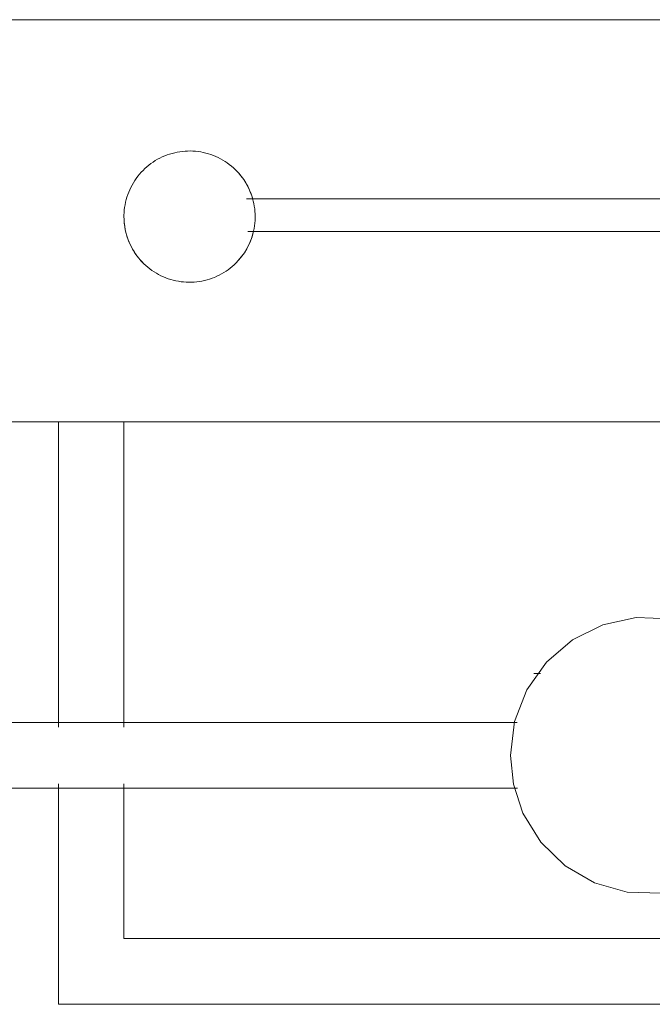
# Model space of a CAD drawing. Header units: inches. Extents: x -1 to 4727, y -3 to 1727.
# Tile 86 of 163: x 2727.89 to 2732.72, y 1423.37 to 1430.87. Entities that reach past the tile are written whole.
import ezdxf

# ---------------------------------------------------------------- set-up
doc = ezdxf.new("R2010")
doc.units = ezdxf.units.IN
doc.header["$LTSCALE"] = 42
doc.header["$MEASUREMENT"] = 0
doc.layers.get('0').update_dxf_attribs({"linetype": 'CONTINUOUS'})
doc.layers.add('I-FURN', color=8, linetype='CONTINUOUS')

# ---------------------------------------------------------------- blocks, each defined once
blk = doc.blocks.new('Game - Foosball Table - Default-3751008-FURNITURE PLAN - FLOOR 09 - EAST')
at = {"lineweight": 9}
for p, q in [((-24.9375, -12.1875), (-24.9375, 12.1875)), ((-28, 12.0221), (-28, -12.0221)), ((-20.5, 4.5), (-20.5, -4.5)), ((-20.5, -4.5), (-20.5, 4.5)), ((-21, -4), (-21, 4)), ((-21, 4), (-21, -4)), ((-26.6361, 0.2761), (-26.6361, -3.0649)), ((-26.3861, -3.0566), (-26.3861, 0.2761)), ((-23.0208, -0.8247), (-23.0208, -0.875)), ((-22.9903, -0.875), (-22.9903, -0.875)), ((-21.8016, -0.875), (-21.8016, -0.875)), ((-22.6458, -1.0029), (-22.6458, -7.2451)), ((-22.1458, -7.2471), (-22.1458, -1.0004)), ((-24.9375, -4), (-22.6123, -4)), ((-22.6123, -4), (-24.9375, -4)), ((-22.1793, -4), (-21, -4)), ((-21, -4), (-22.1793, -4)), ((-22.6123, -4.5), (-24.9375, -4.5)), ((-24.9375, -4.5), (-22.6123, -4.5)), ((-20.5, -4.5), (-22.1793, -4.5)), ((-22.1793, -4.5), (-20.5, -4.5))]:
    blk.add_line(p, q, dxfattribs=at)
at = {"lineweight": 9, "flags": 128}
for points in [[(-22.3958, -1.0543), (-22.6532, -1.0224), (-22.8949, -0.9287), (-23.1065, -0.7788), (-23.2751, -0.5817), (-23.3905, -0.3496), (-23.4457, -0.0962), (-23.4374, 0.1629), (-23.3662, 0.4122), (-23.2362, 0.6366), (-23.0554, 0.8225), (-22.8347, 0.9586), (-22.6159, 1.031), (-22.3958, 1.0543)], [(-22.3958, 1.0543), (-22.1385, 1.0224), (-21.8968, 0.9287), (-21.6852, 0.7788), (-21.5166, 0.5817), (-21.4012, 0.3496), (-21.346, 0.0962), (-21.3542, -0.1629), (-21.4255, -0.4122), (-21.5555, -0.6366), (-21.7363, -0.8225), (-21.957, -0.9586), (-22.1757, -1.031), (-22.3958, -1.0543)], [(-26.5, -3), (-26.52, -3.0004), (-26.54, -3.0016), (-26.5599, -3.0036), (-26.5797, -3.0064), (-26.5993, -3.01), (-26.6189, -3.0143), (-26.6382, -3.0195), (-26.6573, -3.0254), (-26.6761, -3.0321), (-26.6947, -3.0395), (-26.713, -3.0476), (-26.7309, -3.0565), (-26.7484, -3.0661), (-26.7656, -3.0764), (-26.7823, -3.0873), (-26.7986, -3.099), (-26.8144, -3.1112), (-26.8297, -3.1241), (-26.8445, -3.1376), (-26.8587, -3.1516), (-26.8723, -3.1663), (-26.8854, -3.1814), (-26.8978, -3.1971), (-26.9096, -3.2132), (-26.9207, -3.2298), (-26.9312, -3.2469), (-26.941, -3.2643), (-26.9501, -3.2822), (-26.9584, -3.3003), (-26.966, -3.3188), (-26.9729, -3.3376), (-26.979, -3.3566), (-26.9844, -3.3759), (-26.9889, -3.3954), (-26.9927, -3.415), (-26.9957, -3.4348), (-26.9979, -3.4547), (-26.9994, -3.4746), (-27, -3.4946), (-26.9998, -3.5146), (-26.9988, -3.5346), (-26.997, -3.5545), (-26.9944, -3.5743), (-26.9911, -3.594), (-26.9869, -3.6136), (-26.982, -3.633), (-26.9763, -3.6522), (-26.9698, -3.6711), (-26.9626, -3.6897), (-26.9546, -3.7081), (-26.946, -3.7261), (-26.9366, -3.7437), (-26.9265, -3.761), (-26.9157, -3.7778), (-26.9042, -3.7943), (-26.8922, -3.8102), (-26.8794, -3.8256), (-26.8661, -3.8405), (-26.8522, -3.8549), (-26.8377, -3.8687), (-26.8227, -3.8819), (-26.8072, -3.8945), (-26.7912, -3.9065), (-26.7747, -3.9178), (-26.7578, -3.9284), (-26.7404, -3.9384), (-26.7227, -3.9477), (-26.7046, -3.9562), (-26.6862, -3.964), (-26.6675, -3.9711), (-26.6485, -3.9774), (-26.6293, -3.983), (-26.6099, -3.9878), (-26.5903, -3.9918), (-26.5706, -3.995), (-26.5507, -3.9974), (-26.5308, -3.9991), (-26.5108, -3.9999), (-26.5, -4)], [(-26.5, -4), (-26.48, -3.9996), (-26.46, -3.9984), (-26.4401, -3.9964), (-26.4203, -3.9936), (-26.4007, -3.99), (-26.3811, -3.9857), (-26.3618, -3.9805), (-26.3427, -3.9746), (-26.3239, -3.9679), (-26.3053, -3.9605), (-26.287, -3.9524), (-26.2691, -3.9435), (-26.2516, -3.9339), (-26.2344, -3.9236), (-26.2177, -3.9127), (-26.2014, -3.901), (-26.1856, -3.8888), (-26.1703, -3.8759), (-26.1555, -3.8624), (-26.1413, -3.8484), (-26.1277, -3.8337), (-26.1146, -3.8186), (-26.1022, -3.8029), (-26.0904, -3.7868), (-26.0793, -3.7702), (-26.0688, -3.7531), (-26.059, -3.7357), (-26.0499, -3.7178), (-26.0416, -3.6997), (-26.034, -3.6812), (-26.0271, -3.6624), (-26.021, -3.6434), (-26.0156, -3.6241), (-26.0111, -3.6046), (-26.0073, -3.585), (-26.0043, -3.5652), (-26.0021, -3.5453), (-26.0006, -3.5254), (-26, -3.5054), (-26.0002, -3.4854), (-26.0012, -3.4654), (-26.003, -3.4455), (-26.0056, -3.4257), (-26.0089, -3.406), (-26.0131, -3.3864), (-26.018, -3.367), (-26.0237, -3.3478), (-26.0302, -3.3289), (-26.0374, -3.3103), (-26.0454, -3.2919), (-26.054, -3.2739), (-26.0634, -3.2563), (-26.0735, -3.239), (-26.0843, -3.2222), (-26.0958, -3.2057), (-26.1078, -3.1898), (-26.1206, -3.1744), (-26.1339, -3.1595), (-26.1478, -3.1451), (-26.1623, -3.1313), (-26.1773, -3.1181), (-26.1928, -3.1055), (-26.2088, -3.0935), (-26.2253, -3.0822), (-26.2422, -3.0716), (-26.2596, -3.0616), (-26.2773, -3.0523), (-26.2954, -3.0438), (-26.3138, -3.036), (-26.3325, -3.0289), (-26.3515, -3.0226), (-26.3707, -3.017), (-26.3901, -3.0122), (-26.4097, -3.0082), (-26.4294, -3.005), (-26.4493, -3.0026), (-26.4692, -3.0009), (-26.4892, -3.0001), (-26.5, -3)]]:
    blk.add_lwpolyline(points, dxfattribs=at)
at = {"lineweight": 9}
for start, end in [(106.7768, 135), (45, 76.10599), (270, 315)]:
    blk.add_arc((-26.5, -3.5), 0.5, start, end, dxfattribs=at)

msp = doc.modelspace()

# ---------------------------------------------------------------- block references
at = {"layer": 'I-FURN', "rotation": 269.9999999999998}
msp.add_blockref('Game - Foosball Table - Default-3751008-FURNITURE PLAN - FLOOR 09 - EAST', (2732.6875, 1402.875), dxfattribs=at)

doc.saveas('drawing.dxf')
